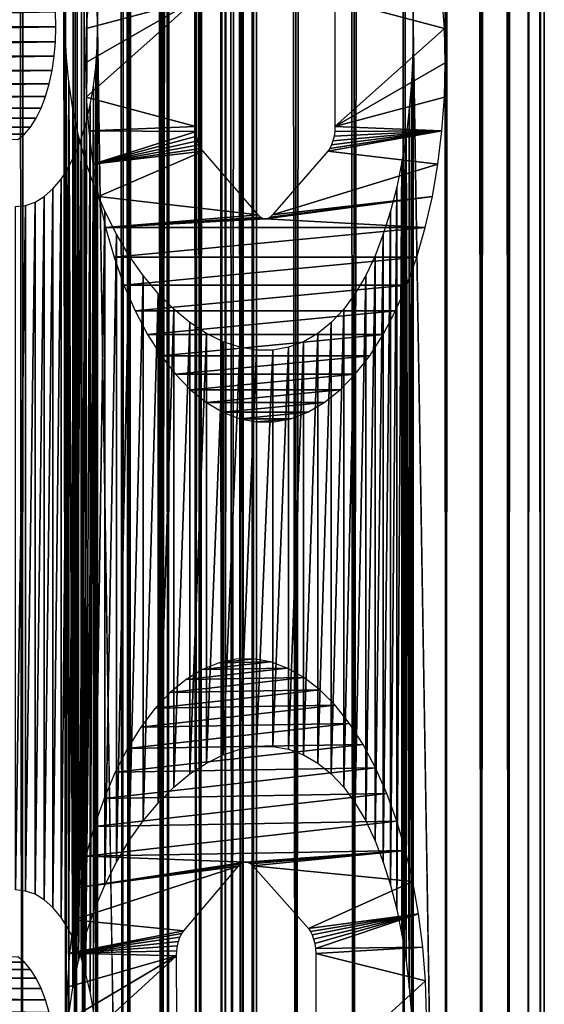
# Model space of a CAD drawing. Header units: millimetres. Extents: x -29 to 29, y 0 to 604.
# Tile 29 of 147: x 22 to 29, y 16 to 30. Entities that reach past the tile are written whole.
import ezdxf

# ---------------------------------------------------------------- set-up
doc = ezdxf.new("R2010")
doc.units = ezdxf.units.MM
doc.header["$LTSCALE"] = 65.185185
for name, color, linetype in [('28', 7, 'CONTINUOUS'), ('42', 7, 'CONTINUOUS'), ('43', 7, 'CONTINUOUS'), ('44', 7, 'CONTINUOUS'), ('68', 7, 'CONTINUOUS'), ('74', 7, 'CONTINUOUS'), ('75', 7, 'CONTINUOUS'), ('9', 7, 'CONTINUOUS')]:
    doc.layers.add(name, color=color, linetype=linetype)

msp = doc.modelspace()

# ---------------------------------------------------------------- linework, layer by layer
at = {"layer": '28', "color": 7, "linetype": 'CONTINUOUS'}
for points in [[(22.635, 29.476, 18.816), (22.624, 29, 18.835), (24.158, 29.885, 16.178), (22.635, 29.476, 18.816)], [(22.624, 29, 18.835), (22.635, 28.524, 18.816), (24.158, 29.885, 16.178), (22.624, 29, 18.835)], [(22.669, 29.946, 18.757), (22.635, 29.476, 18.816), (24.158, 29.885, 16.178), (22.669, 29.946, 18.757)], [(22.635, 28.524, 18.816), (24.158, 28.115, 16.178), (24.158, 29.885, 16.178), (22.635, 28.524, 18.816)], [(27.612, 29.476, 10.195), (27.578, 29.946, 10.253), (26.09, 29.885, 12.832), (27.612, 29.476, 10.195)], [(26.09, 28.115, 12.832), (27.612, 29.476, 10.195), (26.09, 29.885, 12.832), (26.09, 28.115, 12.832)], [(27.624, 29, 10.175), (27.612, 29.476, 10.195), (26.09, 28.115, 12.832), (27.624, 29, 10.175)], [(27.612, 28.524, 10.195), (27.624, 29, 10.175), (26.09, 28.115, 12.832), (27.612, 28.524, 10.195)], [(22.635, 28.524, 18.816), (22.669, 28.054, 18.757), (24.158, 28.115, 16.178), (22.635, 28.524, 18.816)], [(27.578, 28.054, 10.253), (27.612, 28.524, 10.195), (26.09, 28.115, 12.832), (27.578, 28.054, 10.253)], [(24.158, 28.115, 16.178), (22.669, 28.054, 18.757), (24.161, 28.046, 16.173), (24.158, 28.115, 16.178)], [(26.087, 28.046, 12.837), (27.578, 28.054, 10.253), (26.09, 28.115, 12.832), (26.087, 28.046, 12.837)], [(22.669, 28.054, 18.757), (22.725, 27.591, 18.66), (24.161, 28.046, 16.173), (22.669, 28.054, 18.757)], [(24.161, 28.046, 16.173), (22.725, 27.591, 18.66), (24.17, 27.979, 16.158), (24.161, 28.046, 16.173)], [(24.17, 27.979, 16.158), (22.725, 27.591, 18.66), (24.184, 27.915, 16.132), (24.17, 27.979, 16.158)], [(27.522, 27.591, 10.35), (27.578, 28.054, 10.253), (25.99, 27.769, 13.005), (27.522, 27.591, 10.35)], [(25.99, 27.769, 13.005), (27.578, 28.054, 10.253), (26.018, 27.809, 12.956), (25.99, 27.769, 13.005)], [(26.018, 27.809, 12.956), (27.578, 28.054, 10.253), (26.043, 27.858, 12.913), (26.018, 27.809, 12.956)], [(26.043, 27.858, 12.913), (27.578, 28.054, 10.253), (26.063, 27.915, 12.878), (26.043, 27.858, 12.913)], [(26.063, 27.915, 12.878), (27.578, 28.054, 10.253), (26.078, 27.979, 12.853), (26.063, 27.915, 12.878)], [(26.078, 27.979, 12.853), (27.578, 28.054, 10.253), (26.087, 28.046, 12.837), (26.078, 27.979, 12.853)], [(24.184, 27.915, 16.132), (22.725, 27.591, 18.66), (24.204, 27.858, 16.097), (24.184, 27.915, 16.132)], [(24.204, 27.858, 16.097), (22.725, 27.591, 18.66), (24.229, 27.809, 16.054), (24.204, 27.858, 16.097)], [(24.229, 27.809, 16.054), (22.725, 27.591, 18.66), (24.258, 27.769, 16.005), (24.229, 27.809, 16.054)], [(22.725, 27.591, 18.66), (22.803, 27.142, 18.525), (24.258, 27.769, 16.005), (22.725, 27.591, 18.66)], [(24.258, 27.769, 16.005), (22.803, 27.142, 18.525), (25.024, 26.885, 14.678), (24.258, 27.769, 16.005)], [(25.224, 26.885, 14.332), (27.522, 27.591, 10.35), (25.99, 27.769, 13.005), (25.224, 26.885, 14.332)], [(27.445, 27.142, 10.485), (27.522, 27.591, 10.35), (25.224, 26.885, 14.332), (27.445, 27.142, 10.485)], [(22.803, 27.142, 18.525), (22.902, 26.709, 18.354), (25.024, 26.885, 14.678), (22.803, 27.142, 18.525)], [(27.346, 26.709, 10.656), (27.445, 27.142, 10.485), (25.124, 26.831, 14.505), (27.346, 26.709, 10.656)], [(25.124, 26.831, 14.505), (27.445, 27.142, 10.485), (25.158, 26.837, 14.445), (25.124, 26.831, 14.505)], [(25.158, 26.837, 14.445), (27.445, 27.142, 10.485), (25.192, 26.855, 14.386), (25.158, 26.837, 14.445)], [(25.192, 26.855, 14.386), (27.445, 27.142, 10.485), (25.224, 26.885, 14.332), (25.192, 26.855, 14.386)], [(25.024, 26.885, 14.678), (22.902, 26.709, 18.354), (25.055, 26.855, 14.624), (25.024, 26.885, 14.678)], [(25.055, 26.855, 14.624), (22.902, 26.709, 18.354), (25.089, 26.837, 14.565), (25.055, 26.855, 14.624)], [(25.089, 26.837, 14.565), (22.902, 26.709, 18.354), (25.124, 26.831, 14.505), (25.089, 26.837, 14.565)], [(22.902, 26.709, 18.354), (27.346, 26.709, 10.656), (25.124, 26.831, 14.505), (22.902, 26.709, 18.354)], [(23.021, 26.297, 18.148), (27.346, 26.709, 10.656), (22.902, 26.709, 18.354), (23.021, 26.297, 18.148)], [(27.227, 26.297, 10.862), (27.346, 26.709, 10.656), (23.021, 26.297, 18.148), (27.227, 26.297, 10.862)], [(23.159, 25.909, 17.909), (27.227, 26.297, 10.862), (23.021, 26.297, 18.148), (23.159, 25.909, 17.909)], [(27.089, 25.909, 11.101), (27.227, 26.297, 10.862), (23.159, 25.909, 17.909), (27.089, 25.909, 11.101)], [(23.314, 25.55, 17.639), (27.089, 25.909, 11.101), (23.159, 25.909, 17.909), (23.314, 25.55, 17.639)], [(26.933, 25.55, 11.371), (27.089, 25.909, 11.101), (23.314, 25.55, 17.639), (26.933, 25.55, 11.371)], [(23.487, 25.221, 17.341), (26.933, 25.55, 11.371), (23.314, 25.55, 17.639), (23.487, 25.221, 17.341)], [(26.761, 25.221, 11.67), (26.933, 25.55, 11.371), (23.487, 25.221, 17.341), (26.761, 25.221, 11.67)], [(23.674, 24.927, 17.017), (26.761, 25.221, 11.67), (23.487, 25.221, 17.341), (23.674, 24.927, 17.017)], [(26.574, 24.927, 11.993), (26.761, 25.221, 11.67), (23.674, 24.927, 17.017), (26.574, 24.927, 11.993)], [(23.874, 24.67, 16.67), (26.574, 24.927, 11.993), (23.674, 24.927, 17.017), (23.874, 24.67, 16.67)], [(26.374, 24.67, 12.34), (26.574, 24.927, 11.993), (23.874, 24.67, 16.67), (26.374, 24.67, 12.34)], [(24.085, 24.452, 16.304), (26.374, 24.67, 12.34), (23.874, 24.67, 16.67), (24.085, 24.452, 16.304)], [(26.162, 24.452, 12.706), (26.374, 24.67, 12.34), (24.085, 24.452, 16.304), (26.162, 24.452, 12.706)], [(24.306, 24.275, 15.921), (26.162, 24.452, 12.706), (24.085, 24.452, 16.304), (24.306, 24.275, 15.921)], [(25.941, 24.275, 13.089), (26.162, 24.452, 12.706), (24.306, 24.275, 15.921), (25.941, 24.275, 13.089)], [(24.534, 24.141, 15.526), (25.941, 24.275, 13.089), (24.306, 24.275, 15.921), (24.534, 24.141, 15.526)], [(25.713, 24.141, 13.484), (25.941, 24.275, 13.089), (24.534, 24.141, 15.526), (25.713, 24.141, 13.484)], [(24.768, 24.051, 15.121), (25.713, 24.141, 13.484), (24.534, 24.141, 15.526), (24.768, 24.051, 15.121)], [(25.48, 24.051, 13.889), (25.713, 24.141, 13.484), (24.768, 24.051, 15.121), (25.48, 24.051, 13.889)], [(25.005, 24.006, 14.711), (25.48, 24.051, 13.889), (24.768, 24.051, 15.121), (25.005, 24.006, 14.711)], [(25.243, 24.006, 14.299), (25.48, 24.051, 13.889), (25.005, 24.006, 14.711), (25.243, 24.006, 14.299)]]:
    msp.add_3dface(points, dxfattribs=at)
at = {"layer": '42', "linetype": 'CONTINUOUS'}
for points in [[(21.666, 459.071, -19.277), (22.239, 458.354, -18.612), (21.431, 1.5, -19.537), (21.666, 459.071, -19.277)], [(21.431, 1.5, -19.537), (22.239, 458.354, -18.612), (22.593, 1.5, -18.181), (21.431, 1.5, -19.537)], [(22.239, 458.354, -18.612), (22.813, 457.695, -17.905), (22.593, 1.5, -18.181), (22.239, 458.354, -18.612)], [(22.813, 457.695, -17.905), (23.382, 457.094, -17.155), (22.593, 1.5, -18.181), (22.813, 457.695, -17.905)], [(22.593, 1.5, -18.181), (23.382, 457.094, -17.155), (23.67, 1.5, -16.755), (22.593, 1.5, -18.181)], [(23.382, 457.094, -17.155), (23.944, 456.549, -16.361), (23.67, 1.5, -16.755), (23.382, 457.094, -17.155)], [(23.944, 456.549, -16.361), (24.495, 456.059, -15.524), (23.67, 1.5, -16.755), (23.944, 456.549, -16.361)], [(23.67, 1.5, -16.755), (24.495, 456.059, -15.524), (24.656, 1.5, -15.267), (23.67, 1.5, -16.755)], [(24.495, 456.059, -15.524), (25.032, 455.623, -14.642), (24.656, 1.5, -15.267), (24.495, 456.059, -15.524)], [(24.656, 1.5, -15.267), (25.032, 455.623, -14.642), (25.549, 1.5, -13.72), (24.656, 1.5, -15.267)], [(25.032, 455.623, -14.642), (25.552, 455.241, -13.714), (25.549, 1.5, -13.72), (25.032, 455.623, -14.642)], [(25.552, 455.241, -13.714), (26.053, 454.91, -12.737), (25.549, 1.5, -13.72), (25.552, 455.241, -13.714)], [(25.549, 1.5, -13.72), (26.053, 454.91, -12.737), (26.345, 1.5, -12.121), (25.549, 1.5, -13.72)], [(26.053, 454.91, -12.737), (26.531, 454.631, -11.71), (26.345, 1.5, -12.121), (26.053, 454.91, -12.737)], [(26.531, 454.631, -11.71), (26.982, 454.403, -10.63), (26.345, 1.5, -12.121), (26.531, 454.631, -11.71)], [(26.345, 1.5, -12.121), (26.982, 454.403, -10.63), (27.042, 1.5, -10.476), (26.345, 1.5, -12.121)], [(26.982, 454.403, -10.63), (27.402, 454.226, -9.494), (27.042, 1.5, -10.476), (26.982, 454.403, -10.63)], [(27.042, 1.5, -10.476), (27.402, 454.226, -9.494), (27.635, 1.5, -8.791), (27.042, 1.5, -10.476)], [(27.402, 454.226, -9.494), (27.787, 454.1, -8.3), (27.635, 1.5, -8.791), (27.402, 454.226, -9.494)], [(27.635, 1.5, -8.791), (27.787, 454.1, -8.3), (28.124, 1.5, -7.073), (27.635, 1.5, -8.791)], [(27.787, 454.1, -8.3), (28.131, 454.025, -7.046), (28.124, 1.5, -7.073), (27.787, 454.1, -8.3)], [(28.131, 454.025, -7.046), (28.428, 454, -5.731), (28.124, 1.5, -7.073), (28.131, 454.025, -7.046)], [(28.124, 1.5, -7.073), (28.428, 454, -5.731), (28.506, 1.5, -5.329), (28.124, 1.5, -7.073)], [(28.428, 454, -5.731), (28.678, 454, -4.31), (28.506, 1.5, -5.329), (28.428, 454, -5.731)], [(28.506, 1.5, -5.329), (28.678, 454, -4.31), (28.78, 1.5, -3.564), (28.506, 1.5, -5.329)], [(28.678, 454, -4.31), (28.857, 454, -2.88), (28.78, 1.5, -3.564), (28.678, 454, -4.31)], [(28.78, 1.5, -3.564), (28.857, 454, -2.88), (28.945, 1.5, -1.785), (28.78, 1.5, -3.564)], [(28.857, 454, -2.88), (28.964, 454, -1.442), (28.945, 1.5, -1.785), (28.857, 454, -2.88)], [(28.964, 454, -1.442), (29, 454), (28.945, 1.5, -1.785), (28.964, 454, -1.442)], [(28.945, 1.5, -1.785), (29, 454), (29, 1.5), (28.945, 1.5, -1.785)]]:
    msp.add_3dface(points, dxfattribs=at)
at = {"layer": '43', "linetype": 'CONTINUOUS'}
for points in [[(22.347, 15, 18.483), (21.666, 459.071, 19.277), (21.431, 1.5, 19.537), (22.347, 15, 18.483)], [(22.347, 15, 18.483), (22.347, 29.5, 18.483), (21.666, 459.071, 19.277), (22.347, 15, 18.483)], [(22.239, 458.354, 18.612), (21.666, 459.071, 19.277), (22.347, 29.5, 18.483), (22.239, 458.354, 18.612)], [(22.358, 29.884, 18.469), (22.239, 458.354, 18.612), (22.347, 29.5, 18.483), (22.358, 29.884, 18.469)], [(27.402, 454.226, 9.494), (26.982, 454.403, 10.63), (27.18, 29.5, 10.111), (27.402, 454.226, 9.494)], [(27.18, 29.5, 10.111), (26.982, 454.403, 10.63), (27.174, 29.883, 10.128), (27.18, 29.5, 10.111)], [(27.635, 1.5, 8.791), (27.402, 454.226, 9.494), (27.18, 29.5, 10.111), (27.635, 1.5, 8.791)], [(27.787, 454.1, 8.301), (27.402, 454.226, 9.494), (27.635, 1.5, 8.791), (27.787, 454.1, 8.301)], [(28.124, 1.5, 7.073), (27.787, 454.1, 8.301), (27.635, 1.5, 8.791), (28.124, 1.5, 7.073)], [(28.131, 454.025, 7.046), (27.787, 454.1, 8.301), (28.124, 1.5, 7.073), (28.131, 454.025, 7.046)], [(28.506, 1.5, 5.329), (28.131, 454.025, 7.046), (28.124, 1.5, 7.073), (28.506, 1.5, 5.329)], [(28.428, 454, 5.731), (28.131, 454.025, 7.046), (28.506, 1.5, 5.329), (28.428, 454, 5.731)], [(28.678, 454, 4.31), (28.428, 454, 5.731), (28.506, 1.5, 5.329), (28.678, 454, 4.31)], [(28.78, 1.5, 3.564), (28.678, 454, 4.31), (28.506, 1.5, 5.329), (28.78, 1.5, 3.564)], [(28.857, 454, 2.88), (28.678, 454, 4.31), (28.78, 1.5, 3.564), (28.857, 454, 2.88)], [(28.945, 1.5, 1.785), (28.857, 454, 2.88), (28.78, 1.5, 3.564), (28.945, 1.5, 1.785)], [(28.964, 454, 1.442), (28.857, 454, 2.88), (28.945, 1.5, 1.785), (28.964, 454, 1.442)], [(29, 1.5), (28.964, 454, 1.442), (28.945, 1.5, 1.785), (29, 1.5)], [(29, 1.5), (29, 454), (28.964, 454, 1.442), (29, 1.5)], [(22.347, 15, 18.483), (22.358, 15.384, 18.469), (22.347, 29.5, 18.483), (22.347, 15, 18.483)], [(22.347, 29.5, 18.483), (22.358, 15.384, 18.469), (22.358, 29.117, 18.469), (22.347, 29.5, 18.483)], [(27.18, 15, 10.111), (27.18, 29.5, 10.111), (27.174, 29.116, 10.128), (27.18, 15, 10.111)], [(27.18, 15, 10.111), (27.635, 1.5, 8.791), (27.18, 29.5, 10.111), (27.18, 15, 10.111)], [(22.358, 15.384, 18.469), (22.392, 15.765, 18.428), (22.358, 29.117, 18.469), (22.358, 15.384, 18.469)], [(22.358, 29.117, 18.469), (22.392, 15.765, 18.428), (22.392, 28.735, 18.428), (22.358, 29.117, 18.469)], [(27.155, 28.735, 10.178), (27.174, 15.383, 10.128), (27.174, 29.116, 10.128), (27.155, 28.735, 10.178)], [(27.174, 15.383, 10.128), (27.18, 15, 10.111), (27.174, 29.116, 10.128), (27.174, 15.383, 10.128)], [(22.392, 15.765, 18.428), (22.449, 16.143, 18.359), (22.392, 28.735, 18.428), (22.392, 15.765, 18.428)], [(22.392, 28.735, 18.428), (22.449, 16.143, 18.359), (22.449, 28.358, 18.359), (22.392, 28.735, 18.428)], [(27.124, 28.357, 10.262), (27.155, 15.765, 10.178), (27.155, 28.735, 10.178), (27.124, 28.357, 10.262)], [(27.155, 15.765, 10.178), (27.174, 15.383, 10.128), (27.155, 28.735, 10.178), (27.155, 15.765, 10.178)], [(22.449, 16.143, 18.359), (22.528, 16.514, 18.262), (22.449, 28.358, 18.359), (22.449, 16.143, 18.359)], [(22.449, 28.358, 18.359), (22.528, 16.514, 18.262), (22.528, 27.986, 18.262), (22.449, 28.358, 18.359)], [(27.079, 27.986, 10.379), (27.124, 16.142, 10.262), (27.124, 28.357, 10.262), (27.079, 27.986, 10.379)], [(27.124, 16.142, 10.262), (27.155, 15.765, 10.178), (27.124, 28.357, 10.262), (27.124, 16.142, 10.262)], [(22.528, 27.986, 18.262), (22.528, 16.514, 18.262), (22.628, 27.624, 18.137), (22.528, 27.986, 18.262)], [(27.021, 27.623, 10.528), (27.079, 16.514, 10.378), (27.079, 27.986, 10.379), (27.021, 27.623, 10.528)], [(27.079, 16.514, 10.378), (27.124, 16.142, 10.262), (27.079, 27.986, 10.379), (27.079, 16.514, 10.378)], [(22.528, 16.514, 18.262), (22.628, 16.877, 18.137), (22.628, 27.624, 18.137), (22.528, 16.514, 18.262)], [(22.628, 27.624, 18.137), (22.628, 16.877, 18.137), (22.75, 27.272, 17.984), (22.628, 27.624, 18.137)], [(26.95, 17.228, 10.71), (27.021, 16.876, 10.528), (27.021, 27.623, 10.528), (26.95, 17.228, 10.71)], [(26.95, 27.272, 10.71), (26.95, 17.228, 10.71), (27.021, 27.623, 10.528), (26.95, 27.272, 10.71)], [(27.021, 16.876, 10.528), (27.079, 16.514, 10.378), (27.021, 27.623, 10.528), (27.021, 16.876, 10.528)], [(22.628, 16.877, 18.137), (22.75, 17.228, 17.984), (22.75, 27.272, 17.984), (22.628, 16.877, 18.137)], [(22.75, 27.272, 17.984), (22.75, 17.228, 17.984), (22.892, 26.935, 17.803), (22.75, 27.272, 17.984)], [(26.864, 17.565, 10.924), (26.95, 17.228, 10.71), (26.95, 27.272, 10.71), (26.864, 17.565, 10.924)], [(26.864, 26.935, 10.924), (26.864, 17.565, 10.924), (26.95, 27.272, 10.71), (26.864, 26.935, 10.924)], [(22.75, 17.228, 17.984), (22.892, 17.565, 17.803), (22.892, 26.935, 17.803), (22.75, 17.228, 17.984)], [(22.892, 26.935, 17.803), (22.892, 17.565, 17.803), (23.053, 26.616, 17.594), (22.892, 26.935, 17.803)], [(26.763, 17.884, 11.168), (26.864, 17.565, 10.924), (26.864, 26.935, 10.924), (26.763, 17.884, 11.168)], [(26.763, 26.616, 11.168), (26.763, 17.884, 11.168), (26.864, 26.935, 10.924), (26.763, 26.616, 11.168)], [(22.892, 17.565, 17.803), (23.053, 17.884, 17.594), (23.053, 26.616, 17.594), (22.892, 17.565, 17.803)], [(23.053, 26.616, 17.594), (23.053, 17.884, 17.594), (23.232, 26.317, 17.358), (23.053, 26.616, 17.594)], [(26.648, 18.183, 11.441), (26.763, 17.884, 11.168), (26.763, 26.616, 11.168), (26.648, 18.183, 11.441)], [(26.648, 26.316, 11.441), (26.648, 18.183, 11.441), (26.763, 26.616, 11.168), (26.648, 26.316, 11.441)], [(23.053, 17.884, 17.594), (23.232, 18.184, 17.357), (23.232, 26.317, 17.358), (23.053, 17.884, 17.594)], [(23.232, 26.317, 17.358), (23.232, 18.184, 17.357), (23.426, 26.041, 17.095), (23.232, 26.317, 17.358)], [(26.518, 18.459, 11.74), (26.648, 18.183, 11.441), (26.648, 26.316, 11.441), (26.518, 18.459, 11.74)], [(26.518, 26.041, 11.74), (26.518, 18.459, 11.74), (26.648, 26.316, 11.441), (26.518, 26.041, 11.74)], [(23.232, 18.184, 17.357), (23.426, 18.459, 17.095), (23.426, 26.041, 17.095), (23.232, 18.184, 17.357)], [(23.426, 26.041, 17.095), (23.426, 18.459, 17.095), (23.632, 25.793, 16.808), (23.426, 26.041, 17.095)], [(26.372, 18.707, 12.062), (26.518, 18.459, 11.74), (26.518, 26.041, 11.74), (26.372, 18.707, 12.062)], [(26.372, 25.793, 12.062), (26.372, 18.707, 12.062), (26.518, 26.041, 11.74), (26.372, 25.793, 12.062)], [(23.426, 18.459, 17.095), (23.633, 18.707, 16.808), (23.632, 25.793, 16.808), (23.426, 18.459, 17.095)], [(23.632, 25.793, 16.808), (23.633, 18.707, 16.808), (23.85, 25.574, 16.498), (23.632, 25.793, 16.808)], [(26.213, 18.926, 12.406), (26.372, 18.707, 12.062), (26.372, 25.793, 12.062), (26.213, 18.926, 12.406)], [(26.213, 25.574, 12.406), (26.213, 18.926, 12.406), (26.372, 25.793, 12.062), (26.213, 25.574, 12.406)], [(23.633, 18.707, 16.808), (23.85, 18.926, 16.498), (23.85, 25.574, 16.498), (23.633, 18.707, 16.808)], [(23.85, 25.574, 16.498), (23.85, 18.926, 16.498), (24.075, 25.388, 16.167), (23.85, 25.574, 16.498)], [(26.039, 19.112, 12.766), (26.213, 18.926, 12.406), (26.213, 25.574, 12.406), (26.039, 19.112, 12.766)], [(26.039, 25.388, 12.766), (26.039, 19.112, 12.766), (26.213, 25.574, 12.406), (26.039, 25.388, 12.766)], [(23.85, 18.926, 16.498), (24.075, 19.112, 16.167), (24.075, 25.388, 16.167), (23.85, 18.926, 16.498)], [(24.075, 25.388, 16.167), (24.075, 19.112, 16.167), (24.306, 25.237, 15.819), (24.075, 25.388, 16.167)], [(25.852, 19.263, 13.14), (26.039, 19.112, 12.766), (26.039, 25.388, 12.766), (25.852, 19.263, 13.14)], [(25.852, 25.237, 13.14), (25.852, 19.263, 13.14), (26.039, 25.388, 12.766), (25.852, 25.237, 13.14)], [(24.075, 19.112, 16.167), (24.306, 19.263, 15.819), (24.306, 25.237, 15.819), (24.075, 19.112, 16.167)], [(24.306, 25.237, 15.819), (24.306, 19.263, 15.819), (24.539, 25.121, 15.455), (24.306, 25.237, 15.819)], [(25.654, 19.379, 13.524), (25.852, 19.263, 13.14), (25.852, 25.237, 13.14), (25.654, 19.379, 13.524)], [(25.654, 25.121, 13.524), (25.654, 19.379, 13.524), (25.852, 25.237, 13.14), (25.654, 25.121, 13.524)], [(24.306, 19.263, 15.819), (24.539, 19.379, 15.455), (24.539, 25.121, 15.455), (24.306, 19.263, 15.819)], [(24.539, 25.121, 15.455), (24.539, 19.379, 15.455), (24.771, 25.044, 15.079), (24.539, 25.121, 15.455)], [(25.444, 25.044, 13.913), (25.445, 19.456, 13.913), (25.654, 25.121, 13.524), (25.444, 25.044, 13.913)], [(25.445, 19.456, 13.913), (25.654, 19.379, 13.524), (25.654, 25.121, 13.524), (25.445, 19.456, 13.913)], [(24.539, 19.379, 15.455), (24.771, 19.456, 15.079), (24.771, 25.044, 15.079), (24.539, 19.379, 15.455)], [(24.771, 25.044, 15.079), (24.771, 19.456, 15.079), (25.001, 25.005, 14.695), (24.771, 25.044, 15.079)], [(24.771, 19.456, 15.079), (25.002, 19.495, 14.694), (25.001, 25.005, 14.695), (24.771, 19.456, 15.079)], [(25.001, 25.005, 14.695), (25.002, 19.495, 14.694), (25.226, 25.005, 14.305), (25.001, 25.005, 14.695)], [(25.002, 19.495, 14.694), (25.227, 19.495, 14.305), (25.226, 25.005, 14.305), (25.002, 19.495, 14.694)], [(25.226, 25.005, 14.305), (25.227, 19.495, 14.305), (25.444, 25.044, 13.913), (25.226, 25.005, 14.305)], [(25.227, 19.495, 14.305), (25.445, 19.456, 13.913), (25.444, 25.044, 13.913), (25.227, 19.495, 14.305)]]:
    msp.add_3dface(points, dxfattribs=at)
at = {"layer": '44', "linetype": 'CONTINUOUS'}
for points in [[(21.744, 1.5, -12.336), (21.416, 456.597, -12.898), (20.912, 1.5, -13.7), (21.744, 1.5, -12.336)], [(21.907, 456.121, -12.046), (21.416, 456.597, -12.898), (21.744, 1.5, -12.336), (21.907, 456.121, -12.046)], [(22.488, 1.5, -10.922), (21.907, 456.121, -12.046), (21.744, 1.5, -12.336), (22.488, 1.5, -10.922)], [(22.377, 455.698, -11.149), (21.907, 456.121, -12.046), (22.488, 1.5, -10.922), (22.377, 455.698, -11.149)], [(22.823, 455.325, -10.205), (22.377, 455.698, -11.149), (22.488, 1.5, -10.922), (22.823, 455.325, -10.205)], [(23.14, 1.5, -9.463), (22.823, 455.325, -10.205), (22.488, 1.5, -10.922), (23.14, 1.5, -9.463)], [(22.822, 455.325, 10.205), (22.792, 29.5, 10.272), (22.786, 29.779, 10.287), (22.822, 455.325, 10.205)], [(22.822, 455.325, 10.205), (23.227, 1.5, 9.247), (22.792, 29.5, 10.272), (22.822, 455.325, 10.205)], [(22.822, 455.325, 10.205), (23.24, 455.001, 9.213), (23.227, 1.5, 9.247), (22.822, 455.325, 10.205)], [(23.241, 455, -9.212), (22.823, 455.325, -10.205), (23.14, 1.5, -9.463), (23.241, 455, -9.212)], [(23.697, 1.5, -7.966), (23.241, 455, -9.212), (23.14, 1.5, -9.463), (23.697, 1.5, -7.966)], [(23.24, 455.001, 9.213), (23.627, 454.724, 8.172), (23.227, 1.5, 9.247), (23.24, 455.001, 9.213)], [(23.627, 454.724, -8.171), (23.241, 455, -9.212), (23.697, 1.5, -7.966), (23.627, 454.724, -8.171)], [(23.227, 1.5, 9.247), (23.627, 454.724, 8.172), (23.77, 1.5, 7.744), (23.227, 1.5, 9.247)], [(23.977, 454.494, -7.077), (23.627, 454.724, -8.171), (23.697, 1.5, -7.966), (23.977, 454.494, -7.077)], [(23.627, 454.724, 8.172), (23.977, 454.494, 7.077), (23.77, 1.5, 7.744), (23.627, 454.724, 8.172)], [(24.157, 1.5, -6.436), (23.977, 454.494, -7.077), (23.697, 1.5, -7.966), (24.157, 1.5, -6.436)], [(23.77, 1.5, 7.744), (23.977, 454.494, 7.077), (24.216, 1.5, 6.21), (23.77, 1.5, 7.744)], [(24.287, 454.31, -5.93), (23.977, 454.494, -7.077), (24.157, 1.5, -6.436), (24.287, 454.31, -5.93)], [(23.977, 454.494, 7.077), (24.287, 454.31, 5.929), (24.216, 1.5, 6.21), (23.977, 454.494, 7.077)], [(24.519, 1.5, -4.879), (24.287, 454.31, -5.93), (24.157, 1.5, -6.436), (24.519, 1.5, -4.879)], [(24.287, 454.31, 5.929), (24.549, 454.17, 4.729), (24.216, 1.5, 6.21), (24.287, 454.31, 5.929)], [(24.549, 454.17, -4.729), (24.287, 454.31, -5.93), (24.519, 1.5, -4.879), (24.549, 454.17, -4.729)], [(24.216, 1.5, 6.21), (24.549, 454.17, 4.729), (24.564, 1.5, 4.65), (24.216, 1.5, 6.21)], [(24.781, 1.5, -3.303), (24.549, 454.17, -4.729), (24.519, 1.5, -4.879), (24.781, 1.5, -3.303)], [(24.757, 454.073, -3.475), (24.549, 454.17, -4.729), (24.781, 1.5, -3.303), (24.757, 454.073, -3.475)], [(24.549, 454.17, 4.729), (24.757, 454.073, 3.474), (24.564, 1.5, 4.65), (24.549, 454.17, 4.729)], [(24.564, 1.5, 4.65), (24.757, 454.073, 3.474), (24.811, 1.5, 3.072), (24.564, 1.5, 4.65)], [(24.906, 454.018, -2.169), (24.757, 454.073, -3.475), (24.781, 1.5, -3.303), (24.906, 454.018, -2.169)], [(24.757, 454.073, 3.474), (24.906, 454.018, 2.169), (24.811, 1.5, 3.072), (24.757, 454.073, 3.474)], [(24.941, 1.5, -1.713), (24.906, 454.018, -2.169), (24.781, 1.5, -3.303), (24.941, 1.5, -1.713)], [(24.811, 1.5, 3.072), (24.906, 454.018, 2.169), (24.956, 1.5, 1.48), (24.811, 1.5, 3.072)], [(24.987, 454, -0.816), (24.906, 454.018, -2.169), (24.941, 1.5, -1.713), (24.987, 454, -0.816)], [(24.906, 454.018, 2.169), (24.987, 454, 0.816), (24.956, 1.5, 1.48), (24.906, 454.018, 2.169)], [(25, 1.5, -0.117), (24.987, 454, -0.816), (24.941, 1.5, -1.713), (25, 1.5, -0.117)], [(24.987, 454, 0.816), (25, 454), (24.956, 1.5, 1.48), (24.987, 454, 0.816)], [(24.956, 1.5, 1.48), (25, 454), (25, 1.5, -0.117), (24.956, 1.5, 1.48)], [(25, 454), (24.987, 454, -0.816), (25, 1.5, -0.117), (25, 454)], [(22.792, 15, 10.272), (22.786, 15.279, 10.287), (22.792, 29.5, 10.272), (22.792, 15, 10.272)], [(22.792, 29.5, 10.272), (22.786, 15.279, 10.287), (22.786, 29.221, 10.287), (22.792, 29.5, 10.272)], [(22.792, 15, 10.272), (22.792, 29.5, 10.272), (23.227, 1.5, 9.247), (22.792, 15, 10.272)], [(22.786, 15.279, 10.287), (22.766, 15.555, 10.329), (22.786, 29.221, 10.287), (22.786, 15.279, 10.287)], [(22.786, 29.221, 10.287), (22.766, 15.555, 10.329), (22.766, 28.945, 10.329), (22.786, 29.221, 10.287)], [(22.766, 15.555, 10.329), (22.734, 15.824, 10.4), (22.766, 28.945, 10.329), (22.766, 15.555, 10.329)], [(22.766, 28.945, 10.329), (22.734, 15.824, 10.4), (22.734, 28.676, 10.4), (22.766, 28.945, 10.329)], [(22.734, 15.824, 10.4), (22.689, 16.084, 10.498), (22.734, 28.676, 10.4), (22.734, 15.824, 10.4)], [(22.734, 28.676, 10.4), (22.689, 16.084, 10.498), (22.689, 28.416, 10.498), (22.734, 28.676, 10.4)], [(22.689, 16.084, 10.498), (22.631, 16.329, 10.621), (22.689, 28.416, 10.498), (22.689, 16.084, 10.498)], [(22.689, 28.416, 10.498), (22.631, 16.329, 10.621), (22.632, 28.171, 10.621), (22.689, 28.416, 10.498)], [(22.631, 16.329, 10.621), (22.562, 16.558, 10.769), (22.632, 28.171, 10.621), (22.631, 16.329, 10.621)], [(22.632, 28.171, 10.621), (22.562, 16.558, 10.769), (22.562, 27.942, 10.769), (22.632, 28.171, 10.621)], [(22.562, 16.558, 10.769), (22.48, 16.768, 10.938), (22.562, 27.942, 10.769), (22.562, 16.558, 10.769)], [(22.562, 27.942, 10.769), (22.48, 16.768, 10.938), (22.48, 27.732, 10.938), (22.562, 27.942, 10.769)], [(22.48, 16.768, 10.938), (22.388, 16.955, 11.126), (22.48, 27.732, 10.938), (22.48, 16.768, 10.938)], [(22.48, 27.732, 10.938), (22.388, 16.955, 11.126), (22.388, 27.545, 11.126), (22.48, 27.732, 10.938)], [(22.388, 16.955, 11.126), (22.285, 17.117, 11.331), (22.388, 27.545, 11.126), (22.388, 16.955, 11.126)], [(22.388, 27.545, 11.126), (22.285, 17.117, 11.331), (22.285, 27.383, 11.331), (22.388, 27.545, 11.126)], [(22.285, 17.117, 11.331), (22.172, 17.253, 11.55), (22.285, 27.383, 11.331), (22.285, 17.117, 11.331)], [(22.285, 27.383, 11.331), (22.172, 17.253, 11.55), (22.172, 27.247, 11.55), (22.285, 27.383, 11.331)], [(22.172, 17.253, 11.55), (22.051, 17.36, 11.779), (22.172, 27.247, 11.55), (22.172, 17.253, 11.55)], [(22.172, 27.247, 11.55), (22.051, 17.36, 11.779), (22.051, 27.14, 11.779), (22.172, 27.247, 11.55)], [(22.051, 17.36, 11.779), (21.923, 17.438, 12.016), (22.051, 27.14, 11.779), (22.051, 17.36, 11.779)], [(22.051, 27.14, 11.779), (21.923, 17.438, 12.016), (21.923, 27.062, 12.016), (22.051, 27.14, 11.779)], [(21.789, 17.484, 12.257), (21.651, 17.5, 12.5), (21.789, 27.016, 12.257), (21.789, 17.484, 12.257)], [(21.789, 27.016, 12.257), (21.651, 17.5, 12.5), (21.651, 27, 12.5), (21.789, 27.016, 12.257)], [(21.923, 17.438, 12.016), (21.789, 17.484, 12.257), (21.923, 27.062, 12.016), (21.923, 17.438, 12.016)], [(21.923, 27.062, 12.016), (21.789, 17.484, 12.257), (21.789, 27.016, 12.257), (21.923, 27.062, 12.016)]]:
    msp.add_3dface(points, dxfattribs=at)
at = {"layer": '68', "linetype": 'CONTINUOUS'}
for points in [[(21.684, 16.569, 11.931), (11.539, 16.543, 5.988), (21.777, 16.493, 11.762), (21.684, 16.569, 11.931)], [(11.539, 16.543, 5.988), (11.622, 16.462, 5.826), (21.777, 16.493, 11.762), (11.539, 16.543, 5.988)], [(21.777, 16.493, 11.762), (11.622, 16.462, 5.826), (21.862, 16.393, 11.602), (21.777, 16.493, 11.762)], [(11.622, 16.462, 5.826), (11.697, 16.358, 5.672), (21.862, 16.393, 11.602), (11.622, 16.462, 5.826)], [(21.862, 16.393, 11.602), (11.697, 16.358, 5.672), (21.941, 16.271, 11.453), (21.862, 16.393, 11.602)], [(11.697, 16.358, 5.672), (11.765, 16.235, 5.53), (21.941, 16.271, 11.453), (11.697, 16.358, 5.672)], [(21.941, 16.271, 11.453), (11.765, 16.235, 5.53), (22.01, 16.129, 11.319), (21.941, 16.271, 11.453)], [(11.765, 16.235, 5.53), (11.825, 16.094, 5.401), (22.01, 16.129, 11.319), (11.765, 16.235, 5.53)], [(22.01, 16.129, 11.319), (11.825, 16.094, 5.401), (22.07, 15.97, 11.201), (22.01, 16.129, 11.319)], [(11.825, 16.094, 5.401), (11.876, 15.937, 5.288), (22.07, 15.97, 11.201), (11.825, 16.094, 5.401)], [(22.07, 15.97, 11.201), (11.876, 15.937, 5.288), (22.121, 15.795, 11.102), (22.07, 15.97, 11.201)], [(11.876, 15.937, 5.288), (11.918, 15.766, 5.193), (22.121, 15.795, 11.102), (11.876, 15.937, 5.288)]]:
    msp.add_3dface(points, dxfattribs=at)
at = {"layer": '74', "linetype": 'CONTINUOUS'}
for points in [[(11.992, 29.5, 5.018), (11.988, 29.302, 5.03), (22.211, 29.5, 10.919), (11.992, 29.5, 5.018)], [(22.211, 29.5, 10.919), (11.988, 29.302, 5.03), (22.206, 29.293, 10.93), (22.211, 29.5, 10.919)], [(11.988, 29.302, 5.03), (11.974, 29.106, 5.063), (22.206, 29.293, 10.93), (11.988, 29.302, 5.03)], [(22.206, 29.293, 10.93), (11.974, 29.106, 5.063), (22.189, 29.09, 10.965), (22.206, 29.293, 10.93)], [(11.974, 29.106, 5.063), (11.95, 28.916, 5.118), (22.189, 29.09, 10.965), (11.974, 29.106, 5.063)], [(22.189, 29.09, 10.965), (11.95, 28.916, 5.118), (22.16, 28.893, 11.022), (22.189, 29.09, 10.965)], [(11.95, 28.916, 5.118), (11.918, 28.734, 5.193), (22.16, 28.893, 11.022), (11.95, 28.916, 5.118)], [(22.16, 28.893, 11.022), (11.918, 28.734, 5.193), (22.121, 28.705, 11.102), (22.16, 28.893, 11.022)], [(11.918, 28.734, 5.193), (11.876, 28.563, 5.288), (22.121, 28.705, 11.102), (11.918, 28.734, 5.193)], [(22.121, 28.705, 11.102), (11.876, 28.563, 5.288), (22.07, 28.53, 11.201), (22.121, 28.705, 11.102)], [(11.876, 28.563, 5.288), (11.825, 28.406, 5.401), (22.07, 28.53, 11.201), (11.876, 28.563, 5.288)], [(22.07, 28.53, 11.201), (11.825, 28.406, 5.401), (22.01, 28.371, 11.319), (22.07, 28.53, 11.201)], [(11.825, 28.406, 5.401), (11.765, 28.265, 5.53), (22.01, 28.371, 11.319), (11.825, 28.406, 5.401)], [(22.01, 28.371, 11.319), (11.765, 28.265, 5.53), (21.941, 28.229, 11.453), (22.01, 28.371, 11.319)], [(11.765, 28.265, 5.53), (11.697, 28.142, 5.672), (21.941, 28.229, 11.453), (11.765, 28.265, 5.53)], [(21.941, 28.229, 11.453), (11.697, 28.142, 5.672), (21.862, 28.107, 11.602), (21.941, 28.229, 11.453)], [(11.697, 28.142, 5.672), (11.622, 28.038, 5.826), (21.862, 28.107, 11.602), (11.697, 28.142, 5.672)], [(21.862, 28.107, 11.602), (11.622, 28.038, 5.826), (21.777, 28.007, 11.762), (21.862, 28.107, 11.602)], [(11.622, 28.038, 5.826), (11.539, 27.957, 5.988), (21.777, 28.007, 11.762), (11.622, 28.038, 5.826)], [(21.777, 28.007, 11.762), (11.539, 27.957, 5.988), (21.684, 27.931, 11.931), (21.777, 28.007, 11.762)]]:
    msp.add_3dface(points, dxfattribs=at)
at = {"layer": '75', "linetype": 'CONTINUOUS'}
for points in [[(11.988, 29.698, 5.03), (11.992, 29.5, 5.018), (22.206, 29.707, 10.93), (11.988, 29.698, 5.03)], [(11.992, 29.5, 5.018), (22.211, 29.5, 10.919), (22.206, 29.707, 10.93), (11.992, 29.5, 5.018)]]:
    msp.add_3dface(points, dxfattribs=at)
at = {"layer": '9', "color": 7, "linetype": 'CONTINUOUS'}
for points in [[(24.72, 20.708, 15.204), (24.484, 20.658, 15.613), (24.958, 20.712, 14.791), (24.72, 20.708, 15.204)], [(24.958, 20.712, 14.791), (24.484, 20.658, 15.613), (25.195, 20.67, 14.381), (24.958, 20.712, 14.791)], [(24.251, 20.564, 16.017), (24.023, 20.426, 16.412), (25.429, 20.584, 13.976), (24.251, 20.564, 16.017)], [(25.429, 20.584, 13.976), (24.023, 20.426, 16.412), (25.658, 20.454, 13.579), (25.429, 20.584, 13.976)], [(24.484, 20.658, 15.613), (24.251, 20.564, 16.017), (25.195, 20.67, 14.381), (24.484, 20.658, 15.613)], [(25.195, 20.67, 14.381), (24.251, 20.564, 16.017), (25.429, 20.584, 13.976), (25.195, 20.67, 14.381)], [(24.023, 20.426, 16.412), (23.803, 20.246, 16.793), (25.658, 20.454, 13.579), (24.023, 20.426, 16.412)], [(25.658, 20.454, 13.579), (23.803, 20.246, 16.793), (25.88, 20.281, 13.195), (25.658, 20.454, 13.579)], [(23.803, 20.246, 16.793), (23.592, 20.024, 17.158), (25.88, 20.281, 13.195), (23.803, 20.246, 16.793)], [(25.88, 20.281, 13.195), (23.592, 20.024, 17.158), (26.092, 20.067, 12.827), (25.88, 20.281, 13.195)], [(23.592, 20.024, 17.158), (23.393, 19.763, 17.502), (26.092, 20.067, 12.827), (23.592, 20.024, 17.158)], [(26.092, 20.067, 12.827), (23.393, 19.763, 17.502), (26.293, 19.813, 12.479), (26.092, 20.067, 12.827)], [(23.393, 19.763, 17.502), (23.208, 19.466, 17.824), (26.293, 19.813, 12.479), (23.393, 19.763, 17.502)], [(26.293, 19.813, 12.479), (23.208, 19.466, 17.824), (26.482, 19.522, 12.153), (26.293, 19.813, 12.479)], [(23.208, 19.466, 17.824), (23.037, 19.135, 18.12), (26.482, 19.522, 12.153), (23.208, 19.466, 17.824)], [(26.482, 19.522, 12.153), (23.037, 19.135, 18.12), (26.655, 19.197, 11.852), (26.482, 19.522, 12.153)], [(23.037, 19.135, 18.12), (22.883, 18.772, 18.387), (26.655, 19.197, 11.852), (23.037, 19.135, 18.12)], [(26.655, 19.197, 11.852), (22.883, 18.772, 18.387), (26.813, 18.84, 11.58), (26.655, 19.197, 11.852)], [(22.883, 18.772, 18.387), (22.746, 18.382, 18.623), (26.813, 18.84, 11.58), (22.883, 18.772, 18.387)], [(26.813, 18.84, 11.58), (22.746, 18.382, 18.623), (26.952, 18.455, 11.338), (26.813, 18.84, 11.58)], [(22.746, 18.382, 18.623), (22.629, 17.968, 18.826), (26.952, 18.455, 11.338), (22.746, 18.382, 18.623)], [(26.952, 18.455, 11.338), (22.629, 17.968, 18.826), (27.073, 18.045, 11.129), (26.952, 18.455, 11.338)], [(22.629, 17.968, 18.826), (22.532, 17.534, 18.994), (24.852, 17.884, 14.976), (22.629, 17.968, 18.826)], [(27.073, 18.045, 11.129), (22.629, 17.968, 18.826), (24.852, 17.884, 14.976), (27.073, 18.045, 11.129)], [(24.886, 17.879, 14.916), (27.073, 18.045, 11.129), (24.852, 17.884, 14.976), (24.886, 17.879, 14.916)], [(24.92, 17.861, 14.858), (27.073, 18.045, 11.129), (24.886, 17.879, 14.916), (24.92, 17.861, 14.858)], [(24.952, 17.833, 14.803), (27.073, 18.045, 11.129), (24.92, 17.861, 14.858), (24.952, 17.833, 14.803)], [(27.174, 17.614, 10.954), (27.073, 18.045, 11.129), (24.952, 17.833, 14.803), (27.174, 17.614, 10.954)], [(22.532, 17.534, 18.994), (22.456, 17.083, 19.125), (24.752, 17.829, 15.149), (22.532, 17.534, 18.994)], [(24.752, 17.829, 15.149), (22.456, 17.083, 19.125), (23.99, 16.931, 16.469), (24.752, 17.829, 15.149)], [(24.852, 17.884, 14.976), (22.532, 17.534, 18.994), (24.817, 17.878, 15.037), (24.852, 17.884, 14.976)], [(24.817, 17.878, 15.037), (22.532, 17.534, 18.994), (24.783, 17.859, 15.095), (24.817, 17.878, 15.037)], [(24.783, 17.859, 15.095), (22.532, 17.534, 18.994), (24.752, 17.829, 15.149), (24.783, 17.859, 15.095)], [(25.722, 16.961, 13.47), (27.174, 17.614, 10.954), (24.952, 17.833, 14.803), (25.722, 16.961, 13.47)], [(27.254, 17.165, 10.816), (27.174, 17.614, 10.954), (25.722, 16.961, 13.47), (27.254, 17.165, 10.816)], [(25.75, 16.922, 13.42), (27.254, 17.165, 10.816), (25.722, 16.961, 13.47), (25.75, 16.922, 13.42)], [(25.775, 16.873, 13.377), (27.254, 17.165, 10.816), (25.75, 16.922, 13.42), (25.775, 16.873, 13.377)], [(25.795, 16.816, 13.342), (27.254, 17.165, 10.816), (25.775, 16.873, 13.377), (25.795, 16.816, 13.342)], [(25.81, 16.753, 13.316), (27.254, 17.165, 10.816), (25.795, 16.816, 13.342), (25.81, 16.753, 13.316)], [(25.82, 16.686, 13.299), (27.254, 17.165, 10.816), (25.81, 16.753, 13.316), (25.82, 16.686, 13.299)], [(27.312, 16.704, 10.716), (27.254, 17.165, 10.816), (25.82, 16.686, 13.299), (27.312, 16.704, 10.716)], [(22.456, 17.083, 19.125), (22.402, 16.619, 19.219), (23.99, 16.931, 16.469), (22.456, 17.083, 19.125)], [(23.99, 16.931, 16.469), (22.402, 16.619, 19.219), (23.961, 16.891, 16.518), (23.99, 16.931, 16.469)], [(23.961, 16.891, 16.518), (22.402, 16.619, 19.219), (23.937, 16.841, 16.561), (23.961, 16.891, 16.518)], [(23.937, 16.841, 16.561), (22.402, 16.619, 19.219), (23.917, 16.784, 16.595), (23.937, 16.841, 16.561)], [(23.917, 16.784, 16.595), (22.402, 16.619, 19.219), (23.903, 16.72, 16.62), (23.917, 16.784, 16.595)], [(23.903, 16.72, 16.62), (22.402, 16.619, 19.219), (23.894, 16.653, 16.635), (23.903, 16.72, 16.62)], [(25.823, 16.617, 13.294), (27.312, 16.704, 10.716), (25.82, 16.686, 13.299), (25.823, 16.617, 13.294)], [(27.347, 16.234, 10.654), (27.312, 16.704, 10.716), (25.823, 16.617, 13.294), (27.347, 16.234, 10.654)], [(22.361, 15.672, 19.29), (22.374, 15.197, 19.267), (23.891, 16.583, 16.64), (22.361, 15.672, 19.29)], [(22.37, 16.148, 19.274), (22.361, 15.672, 19.29), (23.891, 16.583, 16.64), (22.37, 16.148, 19.274)], [(22.402, 16.619, 19.219), (22.37, 16.148, 19.274), (23.891, 16.583, 16.64), (22.402, 16.619, 19.219)], [(23.891, 16.583, 16.64), (22.374, 15.197, 19.267), (23.899, 14.814, 16.627), (23.891, 16.583, 16.64)], [(23.894, 16.653, 16.635), (22.402, 16.619, 19.219), (23.891, 16.583, 16.64), (23.894, 16.653, 16.635)], [(27.347, 16.234, 10.654), (25.823, 16.617, 13.294), (25.831, 14.848, 13.281), (27.347, 16.234, 10.654)], [(27.361, 15.758, 10.63), (27.347, 16.234, 10.654), (25.831, 14.848, 13.281), (27.361, 15.758, 10.63)]]:
    msp.add_3dface(points, dxfattribs=at)

doc.saveas('drawing.dxf')
